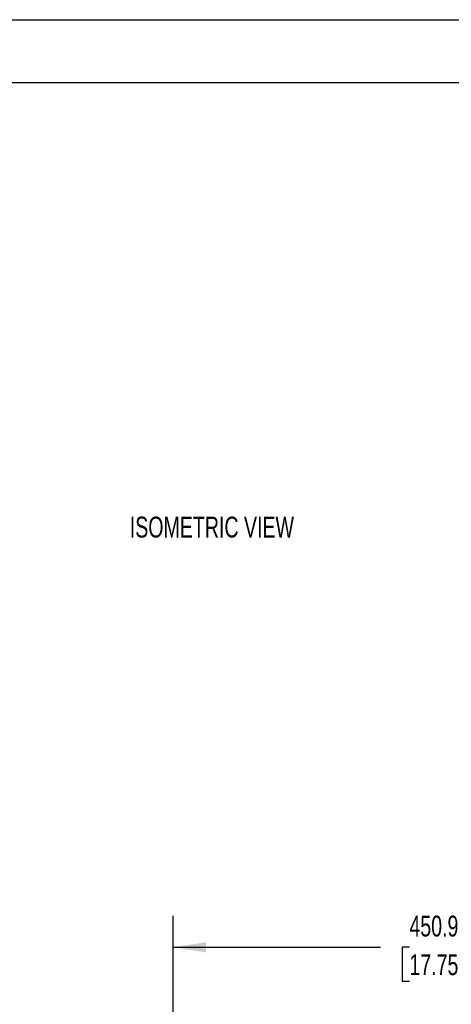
# Model space of a CAD drawing. Header units: millimetres. Extents: x 0 to 2235, y 0 to 1727.
# Tile 5 of 7: x 1260 to 1610, y 929 to 1727. Entities that reach past the tile are written whole.
import ezdxf

# ---------------------------------------------------------------- set-up
doc = ezdxf.new("R2010")
doc.units = ezdxf.units.MM
doc.header["$LTSCALE"] = 8
doc.layers.add('DIMENSIONS', color=140, linetype='Continuous', lineweight=25)
doc.layers.add('TEXT', color=140, linetype='Continuous', lineweight=25)
doc.styles.add('SLDTEXTSTYLE0', font='TXT', dxfattribs={"width": 0.7})
doc.dimstyles.new('SLDDIMSTYLE1', dxfattribs={"dimtxt": 17.264063, "dimasz": 26.416, "dimexe": 0, "dimexo": 0.0625, "dimgap": 4.316016, "dimtad": 0, "dimtih": 1, "dimtoh": 1, "dimdec": 1, "dimrnd": 1e-09, "dimzin": 12, "dimdsep": 46, "dimtxsty": 'SLDTEXTSTYLE0', "dimsah": 1, "dimcen": 0.09, "dimadec": 0, "dimazin": 3, "dimtfac": 1, "dimtdec": 1, "dimtofl": 0, "dimtmove": 0, "dimatfit": 3, "dimfxl": 0, "dimfrac": 2, "dimtolj": 1, "dimtzin": 12, "dimarcsym": 0})

# ---------------------------------------------------------------- blocks, each defined once
blk = doc.blocks.new('_D_11')
at = {"layer": 'DIMENSIONS'}
for p, q in [((1384.52, 800.92), (1384.52, 1000.54)), ((1835.37, 799.65), (1835.37, 1000.54)), ((1384.52, 975.14), (1552.34, 975.14)), ((1575.74, 975.14), (1569.94, 975.14)), ((1569.94, 975.14), (1569.94, 947.7)), ((1641.4, 975.14), (1647.2, 975.14)), ((1647.2, 975.14), (1647.2, 947.7)), ((1835.37, 975.14), (1664.79, 975.14)), ((1569.94, 947.7), (1575.74, 947.7)), ((1647.2, 947.7), (1641.4, 947.7))]:
    blk.add_line(p, q, dxfattribs=at)
for points in [[(1384.52, 975.14), (1410.94, 971.08), (1410.94, 979.2)], [(1835.37, 975.14), (1808.96, 979.2), (1808.96, 971.08)]]:
    blk.add_solid(points, dxfattribs=at)
at = {"layer": 'DIMENSIONS', "char_height": 16.933, "attachment_point": 1, "style": 'SLDTEXTSTYLE0'}
for s, insert in [('450.9', (1575.74, 1000.83)), ('17.75', (1575.74, 969.53))]:
    blk.add_mtext(s, dxfattribs=dict(at, insert=insert))

msp = doc.modelspace()

# ---------------------------------------------------------------- linework, layer by layer
at = {"color": 7, "linetype": 'Continuous'}
msp.add_line((0.02, 1727.22), (2235.22, 1727.22), dxfattribs=at)
at = {"layer": 'TEXT'}
msp.add_line((50.8, 1676.4), (2184.4, 1676.4), dxfattribs=at)

# ---------------------------------------------------------------- texts
at = {"layer": 'DIMENSIONS', "insert": (1349.33, 1324.31), "char_height": 16.9333, "attachment_point": 1, "style": 'SLDTEXTSTYLE0'}
msp.add_mtext('ISOMETRIC VIEW', dxfattribs=at)

# ---------------------------------------------------------------- dimensions: what is measured, and where the dimension line sits
at = {"layer": 'DIMENSIONS'}
dim = msp.add_linear_dim(base=(1835.37199366, 975.13947102), p1=(1384.52199366, 790.76217102), p2=(1835.37199366, 789.49471102), dimstyle='SLDDIMSTYLE1', dxfattribs=at)
dim.commit()
dim.dimension.update_dxf_attribs({"geometry": '_D_11', "text_midpoint": (1608.56815044, 975.13947102), "dimtype": 160})

doc.saveas('drawing.dxf')
